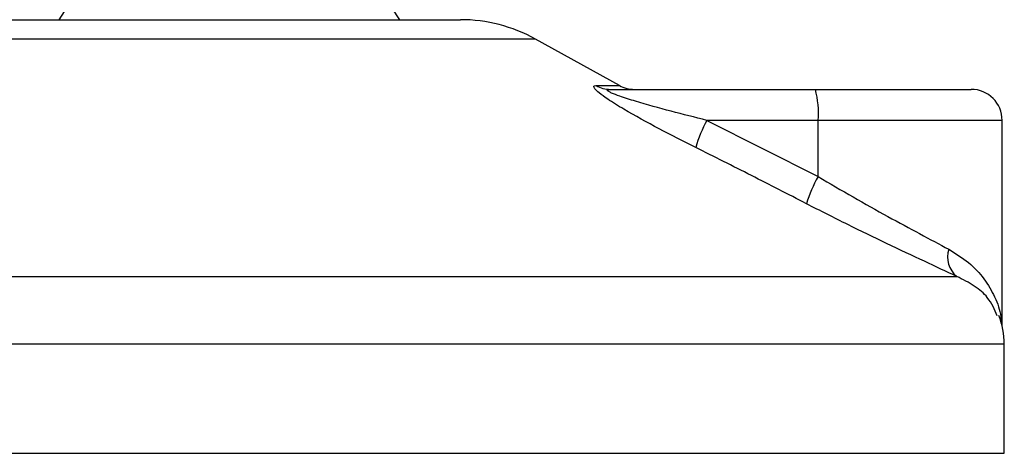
# Model space of a CAD drawing. Header units: millimetres. Extents: x 0 to 420, y 0 to 297.
# Tile 115 of 133: x 320.08 to 322.65, y 193.35 to 194.48. Entities that reach past the tile are written whole.
import ezdxf

# ---------------------------------------------------------------- set-up
doc = ezdxf.new("R2010")
doc.units = ezdxf.units.MM

msp = doc.modelspace()

# ---------------------------------------------------------------- linework, layer by layer
at = {"color": 7, "linetype": 'Continuous', "lineweight": 25}
for p, q in [((320.31639, 194.68402), (320.18527, 194.48228)), ((321.07289, 194.48228), (320.94177, 194.68402)), ((320.02728, 194.48228), (320.68126, 194.48228)), ((320.68126, 194.48228), (321.23088, 194.48228)), ((320.69821, 194.43177), (319.8318, 194.43177)), ((321.42636, 194.43177), (320.69821, 194.43177)), ((321.64472, 194.31083), (321.42636, 194.43177)), ((321.58402, 194.31083), (321.64472, 194.31083)), ((321.62077, 194.30072), (322.15477, 194.30072)), ((322.15477, 194.30072), (322.5601, 194.30072)), ((321.87244, 194.22003), (322.16176, 194.07342)), ((322.16176, 194.22003), (321.87244, 194.22003)), ((322.16176, 194.07342), (322.16176, 194.22003)), ((322.64079, 194.22003), (322.16176, 194.22003)), ((322.64079, 193.68446), (322.64079, 194.22003)), ((318.81165, 193.81364), (322.52253, 193.81364)), ((322.64641, 193.63717), (318.61935, 193.63717)), ((322.64641, 193.35258), (322.64641, 193.63717)), ((318.61175, 193.35258), (320.804, 193.35258)), ((320.804, 193.35258), (322.64641, 193.35258))]:
    msp.add_line(p, q, dxfattribs=at)
for centre, radius, start, end in [((321.23088, 194.07882), 0.40347, 61.02029, 90), ((321.6209, 194.37309), 0.07237, 239.35943, 269.90333), ((321.68382, 194.38142), 0.08069, 241.02029, 270), ((321.92386, 194.24005), 0.23875, 355.18945, 14.72175), ((322.5601, 194.22003), 0.08069, 0, 90), ((322.19213, 194.04587), 0.36405, 151.4197, 163.47164), ((322.45854, 193.9039), 0.34178, 150.26469, 163.17457), ((322.56468, 193.86427), 0.06589, 162.36927, 230.22023), ((322.44468, 193.63717), 0.20173, 0, 21.63476)]:
    msp.add_arc(centre, radius, start, end, dxfattribs=at)
for points, knots in [([(321.84312, 194.14944), (321.81121, 194.16551), (321.74757, 194.19754), (321.66952, 194.24046), (321.6176, 194.27248), (321.59227, 194.29077), (321.57968, 194.30259), (321.57702, 194.30928), (321.58078, 194.31078), (321.58373, 194.31082), (321.58402, 194.31083)], [0, 0, 0, 0, 0.2791688, 0.5566156, 0.6991027, 0.7915598, 0.8614835, 0.9308082, 0.9932657, 1, 1, 1, 1]), ([(321.87244, 194.22003), (321.84128, 194.22782), (321.77906, 194.24337), (321.70266, 194.26453), (321.65088, 194.28079), (321.62743, 194.28955), (321.618, 194.29418), (321.61416, 194.29672), (321.61271, 194.29847), (321.61362, 194.30001), (321.61643, 194.30058), (321.61934, 194.30072), (321.62044, 194.30072), (321.62077, 194.30072)], [0, 0, 0, 0, 0.3146462, 0.6284001, 0.7723587, 0.8532335, 0.8896162, 0.9040193, 0.9305029, 0.9491956, 0.9821808, 0.9946359, 1, 1, 1, 1]), ([(322.13139, 194.00283), (322.08368, 194.02741), (321.98785, 194.07678), (321.89151, 194.12515), (321.84312, 194.14944)], [0, 0, 0, 0, 0.497852, 1, 1, 1, 1]), ([(322.16176, 194.07342), (322.19221, 194.05556), (322.25392, 194.01937), (322.34329, 193.96958), (322.42881, 193.92316), (322.47727, 193.89735), (322.50189, 193.88423)], [0, 0, 0, 0, 0.2465936, 0.4996913, 0.7457356, 1, 1, 1, 1]), ([(322.52253, 193.81364), (322.49526, 193.82627), (322.43977, 193.85198), (322.34242, 193.89792), (322.23852, 193.94823), (322.16743, 193.98447), (322.13139, 194.00283)], [0, 0, 0, 0, 0.2463531, 0.5014676, 0.7472632, 1, 1, 1, 1]), ([(322.50189, 193.88423), (322.51981, 193.87313), (322.55615, 193.85062), (322.59543, 193.80759), (322.62263, 193.75995), (322.63759, 193.72059), (322.63749, 193.69714), (322.63747, 193.69134)], [0, 0, 0, 0, 0.2227209, 0.4517881, 0.6846122, 0.9219604, 1, 1, 1, 1]), ([(322.62751, 193.71034), (322.62106, 193.72688), (322.61012, 193.75495), (322.57011, 193.78936), (322.53848, 193.8055), (322.52253, 193.81364)], [0, 0, 0, 0, 0.4154015, 0.7049893, 1, 1, 1, 1])]:
    msp.add_open_spline(points, degree=3, knots=knots, dxfattribs=at)

doc.saveas('drawing.dxf')
